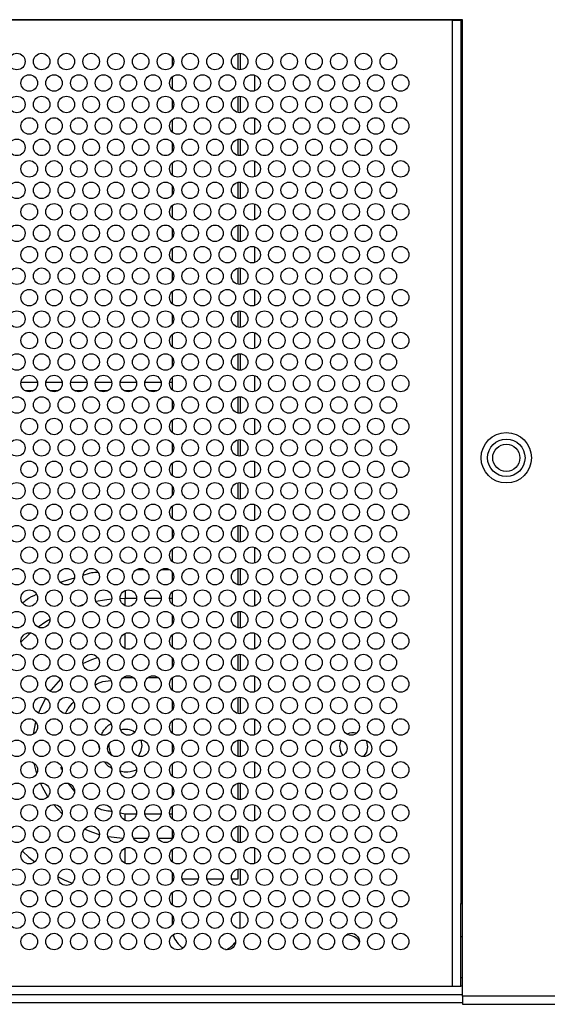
# Paper-space layout 'Sheet2' of a CAD drawing. Header units: millimetres. Extents: x 0 to 1118, y 0 to 864.
# Tile 46 of 232: x 305 to 326, y 307 to 346. Entities that reach past the tile are written whole.
import ezdxf

# ---------------------------------------------------------------- set-up
doc = ezdxf.new("R2010")
doc.units = ezdxf.units.MM

psp = doc.layouts.new('Sheet2')

# ---------------------------------------------------------------- linework, layer by layer
at = {"color": 7, "linetype": 'Continuous', "lineweight": 30}
for p, q in [((322.4449, 346.3063), (261.3783, 346.3063)), ((322.0449, 346.2829), (261.7783, 346.2829)), ((322.0449, 346.2829), (322.0449, 346.3063)), ((322.0449, 307.2829), (322.0449, 346.2829)), ((322.0449, 346.2829), (322.3783, 346.2829)), ((322.3783, 346.3063), (322.3783, 310.6163)), ((322.4449, 306.8829), (322.4449, 346.3063)), ((310.7116, 344.8163), (310.7116, 344.4163)), ((313.3783, 344.2897), (313.3783, 344.9429)), ((310.7116, 343.9876), (310.7116, 343.5115)), ((314.0449, 344.0676), (314.0449, 343.4316)), ((313.3783, 342.5563), (313.3783, 343.2095)), ((310.7116, 343.0829), (310.7116, 342.6829)), ((314.0449, 342.3342), (314.0449, 341.6983)), ((310.7116, 342.2543), (310.7116, 341.7782)), ((310.7116, 341.3496), (310.7116, 340.9496)), ((313.3783, 340.823), (313.3783, 341.4762)), ((310.7116, 340.521), (310.7116, 340.0449)), ((314.0449, 340.6009), (314.0449, 339.965)), ((310.7116, 339.6163), (310.7116, 339.2163)), ((313.3783, 339.0897), (313.3783, 339.7429)), ((310.7116, 338.7876), (310.7116, 338.3115)), ((314.0449, 338.8676), (314.0449, 338.2316)), ((313.3783, 337.3563), (313.3783, 338.0095)), ((310.7116, 337.8829), (310.7116, 337.4829)), ((310.7116, 337.0543), (310.7116, 336.5782)), ((314.0449, 337.1342), (314.0449, 336.4983)), ((310.7116, 336.1496), (310.7116, 335.7496)), ((313.3783, 335.623), (313.3783, 336.2762)), ((310.7116, 335.321), (310.7116, 334.8449)), ((314.0449, 335.4009), (314.0449, 334.7649)), ((310.7116, 334.4163), (310.7116, 334.0163)), ((313.3783, 333.8897), (313.3783, 334.5429)), ((310.7116, 333.5876), (310.7116, 333.1115)), ((314.0449, 333.6676), (314.0449, 333.0316)), ((313.3783, 332.1563), (313.3783, 332.8095)), ((310.7116, 332.6829), (310.7116, 332.2829)), ((305.2762, 331.6529), (304.6136, 331.6529)), ((306.2762, 331.6529), (305.6136, 331.6529)), ((307.2762, 331.6529), (306.6136, 331.6529)), ((308.2762, 331.6529), (307.6136, 331.6529)), ((309.2762, 331.6529), (308.6136, 331.6529)), ((310.2762, 331.6529), (309.6136, 331.6529)), ((310.7116, 331.6529), (310.6136, 331.6529)), ((310.7116, 331.8543), (310.7116, 331.3782)), ((314.0449, 331.9342), (314.0449, 331.2983)), ((305.0969, 331.3196), (304.7929, 331.3196)), ((306.0969, 331.3196), (305.7929, 331.3196)), ((307.0969, 331.3196), (306.7929, 331.3196)), ((308.0969, 331.3196), (307.7929, 331.3196)), ((309.0969, 331.3196), (308.7929, 331.3196)), ((310.0969, 331.3196), (309.7929, 331.3196)), ((310.7116, 330.9496), (310.7116, 330.5496)), ((313.3783, 330.423), (313.3783, 331.0762)), ((310.7116, 330.121), (310.7116, 329.6449)), ((314.0449, 330.2009), (314.0449, 329.5649)), ((310.7116, 329.2163), (310.7116, 328.8163)), ((313.3783, 328.6897), (313.3783, 329.3429)), ((314.0449, 328.4676), (314.0449, 327.8316)), ((310.7116, 328.3876), (310.7116, 327.9115)), ((313.3783, 326.9563), (313.3783, 327.6095)), ((310.7116, 327.4829), (310.7116, 327.0829)), ((310.7116, 326.6543), (310.7116, 326.1782)), ((314.0449, 326.7342), (314.0449, 326.0983)), ((310.7116, 325.7496), (310.7116, 325.3496)), ((313.3783, 325.223), (313.3783, 325.8762)), ((310.7116, 324.921), (310.7116, 324.4449)), ((314.0449, 325.0009), (314.0449, 324.365)), ((313.3783, 323.4897), (313.3783, 324.1429)), ((310.7116, 324.0163), (310.7116, 323.6163)), ((314.0449, 323.2676), (314.0449, 322.6316)), ((310.7116, 323.1876), (310.7116, 322.7115)), ((310.7116, 322.2829), (310.7116, 321.8829)), ((313.3783, 321.7563), (313.3783, 322.4095)), ((310.7116, 321.4543), (310.7116, 320.9782)), ((314.0449, 321.5342), (314.0449, 320.8983)), ((310.7116, 320.5496), (310.7116, 320.1496)), ((313.3783, 320.023), (313.3783, 320.6762)), ((310.7116, 319.721), (310.7116, 319.2449)), ((314.0449, 319.8009), (314.0449, 319.165)), ((313.3783, 318.2897), (313.3783, 318.9429)), ((310.7116, 318.8163), (310.7116, 318.4163)), ((314.0449, 318.0676), (314.0449, 317.4316)), ((310.7116, 317.9876), (310.7116, 317.5115)), ((309.4507, 317.2162), (309.4916, 316.9935)), ((310.7116, 317.0829), (310.7116, 316.6829)), ((313.3783, 316.5563), (313.3783, 317.2095)), ((310.7116, 316.2543), (310.7116, 315.7782)), ((314.0449, 316.3342), (314.0449, 315.6983)), ((310.7116, 315.3496), (310.7116, 314.9496)), ((313.3783, 314.823), (313.3783, 315.4762)), ((310.7116, 314.521), (310.7116, 314.0449)), ((314.0449, 314.6009), (314.0449, 313.9649)), ((308.8249, 314.2328), (308.8208, 314.2328)), ((313.3783, 313.0897), (313.3783, 313.7429)), ((310.7116, 313.6163), (310.7116, 313.2163)), ((310.7116, 312.7876), (310.7116, 312.3116)), ((314.0449, 312.8676), (314.0449, 312.2316)), ((310.7116, 311.8829), (310.7116, 311.6163)), ((313.3783, 311.6163), (313.3783, 312.0095)), ((310.7116, 311.6163), (310.7715, 311.6163)), ((310.7116, 311.6163), (310.7116, 311.4829)), ((311.1183, 311.6163), (311.7715, 311.6163)), ((312.1183, 311.6163), (312.7715, 311.6163)), ((313.1183, 311.6163), (313.3783, 311.6163)), ((310.7116, 311.0543), (310.7116, 310.5782)), ((322.3783, 310.6163), (322.4449, 310.6163)), ((322.3783, 309.2829), (322.3783, 310.6163)), ((310.7116, 310.1496), (310.7116, 309.7496)), ((313.4661, 309.6292), (313.4661, 310.2823)), ((317.7421, 309.3474), (317.7916, 309.3496)), ((317.249, 308.9464), (317.2671, 308.9975)), ((322.3783, 308.1619), (322.3783, 309.2829)), ((322.3783, 307.2829), (322.3783, 308.1619)), ((322.4449, 307.6163), (322.3783, 307.6163)), ((261.3783, 306.9496), (322.4449, 306.9496)), ((261.7783, 307.2829), (322.0449, 307.2829)), ((322.0449, 307.2829), (322.3783, 307.2829)), ((322.4449, 307.2829), (322.3783, 307.2829)), ((261.3783, 306.6163), (322.4449, 306.6163)), ((322.4449, 306.8829), (322.4449, 306.5496)), ((322.4449, 306.5496), (331.6345, 306.5496))]:
    psp.add_line(p, q, dxfattribs=at)
at = {"color": 8, "linetype": 'Continuous', "lineweight": 30}
for p, q in [((313.4661, 344.9489), (313.4661, 344.2836)), ((313.4661, 343.2156), (313.4661, 342.5503)), ((313.4661, 341.4823), (313.4661, 340.8169)), ((313.4661, 339.7489), (313.4661, 339.0836)), ((313.4661, 338.0156), (313.4661, 337.3503)), ((313.4661, 336.2823), (313.4661, 335.6169)), ((313.4661, 334.5489), (313.4661, 333.8836)), ((313.4661, 332.8156), (313.4661, 332.1503)), ((313.4661, 331.0823), (313.4661, 330.4169)), ((313.4661, 329.3489), (313.4661, 328.6836)), ((313.4661, 327.6156), (313.4661, 326.9503)), ((313.4661, 325.8823), (313.4661, 325.2169)), ((309.2873, 324.11), (309.6026, 324.11)), ((310.2873, 324.11), (310.6026, 324.11)), ((313.4661, 324.1489), (313.4661, 323.4836)), ((306.1994, 323.5999), (306.7721, 323.7713)), ((308.8249, 323.2606), (308.8249, 322.9314)), ((308.8249, 322.9314), (308.6123, 322.9276)), ((309.2778, 322.9314), (308.8249, 322.9314)), ((308.8249, 322.6386), (308.8249, 322.9314)), ((310.2778, 322.9314), (309.6121, 322.9314)), ((310.7116, 322.9314), (310.6121, 322.9314)), ((313.4661, 322.4156), (313.4661, 321.7503)), ((308.8249, 320.9053), (308.8249, 321.5272)), ((313.4661, 320.6823), (313.4661, 320.0169)), ((308.7138, 319.7185), (308.8249, 319.7397)), ((308.8249, 319.7397), (308.8249, 319.7939)), ((308.8249, 319.7397), (309.1575, 319.7397)), ((309.7324, 319.7397), (310.1575, 319.7397)), ((313.4661, 318.9489), (313.4661, 318.2836)), ((305.1118, 317.461), (305.2087, 317.9535)), ((307.7781, 316.882), (307.7583, 316.9863)), ((313.4661, 317.2156), (313.4661, 316.5503)), ((306.254, 316.0273), (306.2353, 316.1259)), ((306.7906, 315.1466), (306.5315, 315.4662)), ((313.4661, 315.4823), (313.4661, 314.8169)), ((306.2761, 314.2447), (305.9277, 314.6158)), ((308.8208, 314.2328), (308.6138, 314.2726)), ((309.2745, 314.2328), (308.8249, 314.2328)), ((308.8249, 313.9719), (308.8249, 314.2328)), ((310.2745, 314.2328), (309.6154, 314.2328)), ((310.7116, 314.2328), (310.6154, 314.2328)), ((313.4661, 313.7489), (313.4661, 313.0836)), ((309.7296, 313.2429), (309.1602, 313.2429)), ((310.7116, 313.2429), (310.1602, 313.2429)), ((308.8249, 312.2386), (308.8249, 312.8606)), ((313.4661, 312.0156), (313.4661, 311.3503)), ((322.3783, 309.2829), (322.4449, 309.2829)), ((331.6345, 306.8829), (322.4449, 306.8829))]:
    psp.add_line(p, q, dxfattribs=at)
at = {"color": 8, "linetype": 'Continuous', "lineweight": 30, "flags": 128}
for points in [[(308.2754, 322.906), (307.9788, 322.8709), (307.6411, 322.8124)], [(307.1575, 322.6928), (307.15, 322.6906), (306.9181, 322.6173)], [(305.7782, 322.0914), (305.6107, 321.9877), (305.3075, 321.7793)], [(306.3961, 322.4127), (306.3552, 322.3942), (306.2235, 322.3321)], [(305.0072, 321.5437), (304.9317, 321.4793), (304.6133, 321.1824)], [(307.1134, 320.3154), (307.4727, 320.4769), (307.7049, 320.5582)], [(305.7954, 319.185), (305.8376, 319.2422), (306.2186, 319.6733)], [(305.3221, 318.3064), (305.474, 318.6548), (305.6109, 318.9053)], [(305.2489, 315.8795), (305.2244, 315.9618), (305.1488, 316.28)], [(305.6964, 314.9308), (305.474, 315.3177), (305.3981, 315.4796)], [(307.7774, 313.3924), (307.4727, 313.4957), (307.1829, 313.6223)], [(308.7303, 313.2441), (308.1371, 313.3066), (308.1297, 313.308)], [(304.6683, 312.7356), (304.9317, 312.4932), (305.1662, 312.3003)], [(306.1119, 311.6962), (306.3552, 311.5783), (306.6763, 311.4429)]]:
    psp.add_lwpolyline(points, dxfattribs=at)
at = {"color": 7, "linetype": 'Continuous', "lineweight": 30, "flags": 128}
for points in [[(309.4916, 316.9935), (309.4436, 316.7379), (309.3423, 316.5658)], [(318.6116, 316.9496), (318.5685, 316.7327), (318.4463, 316.5496)], [(318.5544, 317.1978), (318.5685, 317.1664), (318.6116, 316.9496)], [(309.0045, 316.3442), (308.8322, 316.3196), (308.8072, 316.3198)]]:
    psp.add_lwpolyline(points, dxfattribs=at)
at = {"color": 7, "linetype": 'Continuous', "lineweight": 30}
for centre, radius in [((304.4449, 344.6163), 0.3333), ((305.4449, 344.6163), 0.3333), ((306.4449, 344.6163), 0.3333), ((307.4449, 344.6163), 0.3333), ((308.4449, 344.6163), 0.3333), ((309.4449, 344.6163), 0.3333), ((310.4449, 344.6163), 0.3333), ((311.4449, 344.6163), 0.3333), ((312.4449, 344.6163), 0.3333), ((313.4449, 344.6163), 0.3333), ((314.4449, 344.6163), 0.3333), ((315.4449, 344.6163), 0.3333), ((316.4449, 344.6163), 0.3333), ((317.4449, 344.6163), 0.3333), ((318.4449, 344.6163), 0.3333), ((319.4449, 344.6163), 0.3333), ((304.9449, 343.7496), 0.3333), ((305.9449, 343.7496), 0.3333), ((306.9449, 343.7496), 0.3333), ((307.9449, 343.7496), 0.3333), ((308.9449, 343.7496), 0.3333), ((309.9449, 343.7496), 0.3333), ((310.9449, 343.7496), 0.3333), ((311.9449, 343.7496), 0.3333), ((312.9449, 343.7496), 0.3333), ((313.9449, 343.7496), 0.3333), ((314.9449, 343.7496), 0.3333), ((315.9449, 343.7496), 0.3333), ((316.9449, 343.7496), 0.3333), ((317.9449, 343.7496), 0.3333), ((318.9449, 343.7496), 0.3333), ((319.9449, 343.7496), 0.3333), ((304.4449, 342.8829), 0.3333), ((305.4449, 342.8829), 0.3333), ((306.4449, 342.8829), 0.3333), ((307.4449, 342.8829), 0.3333), ((308.4449, 342.8829), 0.3333), ((309.4449, 342.8829), 0.3333), ((310.4449, 342.8829), 0.3333), ((311.4449, 342.8829), 0.3333), ((312.4449, 342.8829), 0.3333), ((313.4449, 342.8829), 0.3333), ((314.4449, 342.8829), 0.3333), ((315.4449, 342.8829), 0.3333), ((316.4449, 342.8829), 0.3333), ((317.4449, 342.8829), 0.3333), ((318.4449, 342.8829), 0.3333), ((319.4449, 342.8829), 0.3333), ((304.9449, 342.0163), 0.3333), ((305.9449, 342.0163), 0.3333), ((306.9449, 342.0163), 0.3333), ((307.9449, 342.0163), 0.3333), ((308.9449, 342.0163), 0.3333), ((309.9449, 342.0163), 0.3333), ((310.9449, 342.0163), 0.3333), ((311.9449, 342.0163), 0.3333), ((312.9449, 342.0163), 0.3333), ((313.9449, 342.0163), 0.3333), ((314.9449, 342.0163), 0.3333), ((315.9449, 342.0163), 0.3333), ((316.9449, 342.0163), 0.3333), ((317.9449, 342.0163), 0.3333), ((318.9449, 342.0163), 0.3333), ((319.9449, 342.0163), 0.3333), ((304.4449, 341.1496), 0.3333), ((305.4449, 341.1496), 0.3333), ((306.4449, 341.1496), 0.3333), ((307.4449, 341.1496), 0.3333), ((308.4449, 341.1496), 0.3333), ((309.4449, 341.1496), 0.3333), ((310.4449, 341.1496), 0.3333), ((311.4449, 341.1496), 0.3333), ((312.4449, 341.1496), 0.3333), ((313.4449, 341.1496), 0.3333), ((314.4449, 341.1496), 0.3333), ((315.4449, 341.1496), 0.3333), ((316.4449, 341.1496), 0.3333), ((317.4449, 341.1496), 0.3333), ((318.4449, 341.1496), 0.3333), ((319.4449, 341.1496), 0.3333), ((304.9449, 340.2829), 0.3333), ((305.9449, 340.2829), 0.3333), ((306.9449, 340.2829), 0.3333), ((307.9449, 340.2829), 0.3333), ((308.9449, 340.2829), 0.3333), ((309.9449, 340.2829), 0.3333), ((310.9449, 340.2829), 0.3333), ((311.9449, 340.2829), 0.3333), ((312.9449, 340.2829), 0.3333), ((313.9449, 340.2829), 0.3333), ((314.9449, 340.2829), 0.3333), ((315.9449, 340.2829), 0.3333), ((316.9449, 340.2829), 0.3333), ((317.9449, 340.2829), 0.3333), ((318.9449, 340.2829), 0.3333), ((319.9449, 340.2829), 0.3333), ((304.4449, 339.4163), 0.3333), ((305.4449, 339.4163), 0.3333), ((306.4449, 339.4163), 0.3333), ((307.4449, 339.4163), 0.3333), ((308.4449, 339.4163), 0.3333), ((309.4449, 339.4163), 0.3333), ((310.4449, 339.4163), 0.3333), ((311.4449, 339.4163), 0.3333), ((312.4449, 339.4163), 0.3333), ((313.4449, 339.4163), 0.3333), ((314.4449, 339.4163), 0.3333), ((315.4449, 339.4163), 0.3333), ((316.4449, 339.4163), 0.3333), ((317.4449, 339.4163), 0.3333), ((318.4449, 339.4163), 0.3333), ((319.4449, 339.4163), 0.3333), ((304.9449, 338.5496), 0.3333), ((305.9449, 338.5496), 0.3333), ((306.9449, 338.5496), 0.3333), ((307.9449, 338.5496), 0.3333), ((308.9449, 338.5496), 0.3333), ((309.9449, 338.5496), 0.3333), ((310.9449, 338.5496), 0.3333), ((311.9449, 338.5496), 0.3333), ((312.9449, 338.5496), 0.3333), ((313.9449, 338.5496), 0.3333), ((314.9449, 338.5496), 0.3333), ((315.9449, 338.5496), 0.3333), ((316.9449, 338.5496), 0.3333), ((317.9449, 338.5496), 0.3333), ((318.9449, 338.5496), 0.3333), ((319.9449, 338.5496), 0.3333), ((304.4449, 337.6829), 0.3333), ((305.4449, 337.6829), 0.3333), ((306.4449, 337.6829), 0.3333), ((307.4449, 337.6829), 0.3333), ((308.4449, 337.6829), 0.3333), ((309.4449, 337.6829), 0.3333), ((310.4449, 337.6829), 0.3333), ((311.4449, 337.6829), 0.3333), ((312.4449, 337.6829), 0.3333), ((313.4449, 337.6829), 0.3333), ((314.4449, 337.6829), 0.3333), ((315.4449, 337.6829), 0.3333), ((316.4449, 337.6829), 0.3333), ((317.4449, 337.6829), 0.3333), ((318.4449, 337.6829), 0.3333), ((319.4449, 337.6829), 0.3333), ((304.9449, 336.8163), 0.3333), ((305.9449, 336.8163), 0.3333), ((306.9449, 336.8163), 0.3333), ((307.9449, 336.8163), 0.3333), ((308.9449, 336.8163), 0.3333), ((309.9449, 336.8163), 0.3333), ((310.9449, 336.8163), 0.3333), ((311.9449, 336.8163), 0.3333), ((312.9449, 336.8163), 0.3333), ((313.9449, 336.8163), 0.3333), ((314.9449, 336.8163), 0.3333), ((315.9449, 336.8163), 0.3333), ((316.9449, 336.8163), 0.3333), ((317.9449, 336.8163), 0.3333), ((318.9449, 336.8163), 0.3333), ((319.9449, 336.8163), 0.3333), ((304.4449, 335.9496), 0.3333), ((305.4449, 335.9496), 0.3333), ((306.4449, 335.9496), 0.3333), ((307.4449, 335.9496), 0.3333), ((308.4449, 335.9496), 0.3333), ((309.4449, 335.9496), 0.3333), ((310.4449, 335.9496), 0.3333), ((311.4449, 335.9496), 0.3333), ((312.4449, 335.9496), 0.3333), ((313.4449, 335.9496), 0.3333), ((314.4449, 335.9496), 0.3333), ((315.4449, 335.9496), 0.3333), ((316.4449, 335.9496), 0.3333), ((317.4449, 335.9496), 0.3333), ((318.4449, 335.9496), 0.3333), ((319.4449, 335.9496), 0.3333), ((304.9449, 335.0829), 0.3333), ((305.9449, 335.0829), 0.3333), ((306.9449, 335.0829), 0.3333), ((307.9449, 335.0829), 0.3333), ((308.9449, 335.0829), 0.3333), ((309.9449, 335.0829), 0.3333), ((310.9449, 335.0829), 0.3333), ((311.9449, 335.0829), 0.3333), ((312.9449, 335.0829), 0.3333), ((313.9449, 335.0829), 0.3333), ((314.9449, 335.0829), 0.3333), ((315.9449, 335.0829), 0.3333), ((316.9449, 335.0829), 0.3333), ((317.9449, 335.0829), 0.3333), ((318.9449, 335.0829), 0.3333), ((319.9449, 335.0829), 0.3333), ((304.4449, 334.2163), 0.3333), ((305.4449, 334.2163), 0.3333), ((306.4449, 334.2163), 0.3333), ((307.4449, 334.2163), 0.3333), ((308.4449, 334.2163), 0.3333), ((309.4449, 334.2163), 0.3333), ((310.4449, 334.2163), 0.3333), ((311.4449, 334.2163), 0.3333), ((312.4449, 334.2163), 0.3333), ((313.4449, 334.2163), 0.3333), ((314.4449, 334.2163), 0.3333), ((315.4449, 334.2163), 0.3333), ((316.4449, 334.2163), 0.3333), ((317.4449, 334.2163), 0.3333), ((318.4449, 334.2163), 0.3333), ((319.4449, 334.2163), 0.3333), ((304.9449, 333.3496), 0.3333), ((305.9449, 333.3496), 0.3333), ((306.9449, 333.3496), 0.3333), ((307.9449, 333.3496), 0.3333), ((308.9449, 333.3496), 0.3333), ((309.9449, 333.3496), 0.3333), ((310.9449, 333.3496), 0.3333), ((311.9449, 333.3496), 0.3333), ((312.9449, 333.3496), 0.3333), ((313.9449, 333.3496), 0.3333), ((314.9449, 333.3496), 0.3333), ((315.9449, 333.3496), 0.3333), ((316.9449, 333.3496), 0.3333), ((317.9449, 333.3496), 0.3333), ((318.9449, 333.3496), 0.3333), ((319.9449, 333.3496), 0.3333), ((304.4449, 332.4829), 0.3333), ((305.4449, 332.4829), 0.3333), ((306.4449, 332.4829), 0.3333), ((307.4449, 332.4829), 0.3333), ((308.4449, 332.4829), 0.3333), ((309.4449, 332.4829), 0.3333), ((310.4449, 332.4829), 0.3333), ((311.4449, 332.4829), 0.3333), ((312.4449, 332.4829), 0.3333), ((313.4449, 332.4829), 0.3333), ((314.4449, 332.4829), 0.3333), ((315.4449, 332.4829), 0.3333), ((316.4449, 332.4829), 0.3333), ((317.4449, 332.4829), 0.3333), ((318.4449, 332.4829), 0.3333), ((319.4449, 332.4829), 0.3333), ((304.9449, 331.6163), 0.3333), ((305.9449, 331.6163), 0.3333), ((306.9449, 331.6163), 0.3333), ((307.9449, 331.6163), 0.3333), ((308.9449, 331.6163), 0.3333), ((309.9449, 331.6163), 0.3333), ((310.9449, 331.6163), 0.3333), ((311.9449, 331.6163), 0.3333), ((312.9449, 331.6163), 0.3333), ((313.9449, 331.6163), 0.3333), ((314.9449, 331.6163), 0.3333), ((315.9449, 331.6163), 0.3333), ((316.9449, 331.6163), 0.3333), ((317.9449, 331.6163), 0.3333), ((318.9449, 331.6163), 0.3333), ((319.9449, 331.6163), 0.3333), ((304.4449, 330.7496), 0.3333), ((305.4449, 330.7496), 0.3333), ((306.4449, 330.7496), 0.3333), ((307.4449, 330.7496), 0.3333), ((308.4449, 330.7496), 0.3333), ((309.4449, 330.7496), 0.3333), ((310.4449, 330.7496), 0.3333), ((311.4449, 330.7496), 0.3333), ((312.4449, 330.7496), 0.3333), ((313.4449, 330.7496), 0.3333), ((314.4449, 330.7496), 0.3333), ((315.4449, 330.7496), 0.3333), ((316.4449, 330.7496), 0.3333), ((317.4449, 330.7496), 0.3333), ((318.4449, 330.7496), 0.3333), ((319.4449, 330.7496), 0.3333), ((304.9449, 329.8829), 0.3333), ((305.9449, 329.8829), 0.3333), ((306.9449, 329.8829), 0.3333), ((307.9449, 329.8829), 0.3333), ((308.9449, 329.8829), 0.3333), ((309.9449, 329.8829), 0.3333), ((310.9449, 329.8829), 0.3333), ((311.9449, 329.8829), 0.3333), ((312.9449, 329.8829), 0.3333), ((313.9449, 329.8829), 0.3333), ((314.9449, 329.8829), 0.3333), ((315.9449, 329.8829), 0.3333), ((316.9449, 329.8829), 0.3333), ((317.9449, 329.8829), 0.3333), ((318.9449, 329.8829), 0.3333), ((319.9449, 329.8829), 0.3333), ((324.2116, 328.6163), 1.0167), ((304.4449, 329.0163), 0.3333), ((305.4449, 329.0163), 0.3333), ((306.4449, 329.0163), 0.3333), ((307.4449, 329.0163), 0.3333), ((308.4449, 329.0163), 0.3333), ((309.4449, 329.0163), 0.3333), ((310.4449, 329.0163), 0.3333), ((311.4449, 329.0163), 0.3333), ((312.4449, 329.0163), 0.3333), ((313.4449, 329.0163), 0.3333), ((314.4449, 329.0163), 0.3333), ((315.4449, 329.0163), 0.3333), ((316.4449, 329.0163), 0.3333), ((317.4449, 329.0163), 0.3333), ((318.4449, 329.0163), 0.3333), ((319.4449, 329.0163), 0.3333), ((324.2116, 328.6163), 0.7562), ((324.2116, 328.6163), 0.55), ((304.9449, 328.1496), 0.3333), ((305.9449, 328.1496), 0.3333), ((306.9449, 328.1496), 0.3333), ((307.9449, 328.1496), 0.3333), ((308.9449, 328.1496), 0.3333), ((309.9449, 328.1496), 0.3333), ((310.9449, 328.1496), 0.3333), ((311.9449, 328.1496), 0.3333), ((312.9449, 328.1496), 0.3333), ((313.9449, 328.1496), 0.3333), ((314.9449, 328.1496), 0.3333), ((315.9449, 328.1496), 0.3333), ((316.9449, 328.1496), 0.3333), ((317.9449, 328.1496), 0.3333), ((318.9449, 328.1496), 0.3333), ((319.9449, 328.1496), 0.3333), ((304.4449, 327.2829), 0.3333), ((305.4449, 327.2829), 0.3333), ((306.4449, 327.2829), 0.3333), ((307.4449, 327.2829), 0.3333), ((308.4449, 327.2829), 0.3333), ((309.4449, 327.2829), 0.3333), ((310.4449, 327.2829), 0.3333), ((311.4449, 327.2829), 0.3333), ((312.4449, 327.2829), 0.3333), ((313.4449, 327.2829), 0.3333), ((314.4449, 327.2829), 0.3333), ((315.4449, 327.2829), 0.3333), ((316.4449, 327.2829), 0.3333), ((317.4449, 327.2829), 0.3333), ((318.4449, 327.2829), 0.3333), ((319.4449, 327.2829), 0.3333), ((304.9449, 326.4163), 0.3333), ((305.9449, 326.4163), 0.3333), ((306.9449, 326.4163), 0.3333), ((307.9449, 326.4163), 0.3333), ((308.9449, 326.4163), 0.3333), ((309.9449, 326.4163), 0.3333), ((310.9449, 326.4163), 0.3333), ((311.9449, 326.4163), 0.3333), ((312.9449, 326.4163), 0.3333), ((313.9449, 326.4163), 0.3333), ((314.9449, 326.4163), 0.3333), ((315.9449, 326.4163), 0.3333), ((316.9449, 326.4163), 0.3333), ((317.9449, 326.4163), 0.3333), ((318.9449, 326.4163), 0.3333), ((319.9449, 326.4163), 0.3333), ((304.4449, 325.5496), 0.3333), ((305.4449, 325.5496), 0.3333), ((306.4449, 325.5496), 0.3333), ((307.4449, 325.5496), 0.3333), ((308.4449, 325.5496), 0.3333), ((309.4449, 325.5496), 0.3333), ((310.4449, 325.5496), 0.3333), ((311.4449, 325.5496), 0.3333), ((312.4449, 325.5496), 0.3333), ((313.4449, 325.5496), 0.3333), ((314.4449, 325.5496), 0.3333), ((315.4449, 325.5496), 0.3333), ((316.4449, 325.5496), 0.3333), ((317.4449, 325.5496), 0.3333), ((318.4449, 325.5496), 0.3333), ((319.4449, 325.5496), 0.3333), ((304.9449, 324.6829), 0.3333), ((305.9449, 324.6829), 0.3333), ((306.9449, 324.6829), 0.3333), ((307.9449, 324.6829), 0.3333), ((308.9449, 324.6829), 0.3333), ((309.9449, 324.6829), 0.3333), ((310.9449, 324.6829), 0.3333), ((311.9449, 324.6829), 0.3333), ((312.9449, 324.6829), 0.3333), ((313.9449, 324.6829), 0.3333), ((314.9449, 324.6829), 0.3333), ((315.9449, 324.6829), 0.3333), ((316.9449, 324.6829), 0.3333), ((317.9449, 324.6829), 0.3333), ((318.9449, 324.6829), 0.3333), ((319.9449, 324.6829), 0.3333), ((304.4449, 323.8163), 0.3333), ((305.4449, 323.8163), 0.3333), ((306.4449, 323.8163), 0.3333), ((307.4449, 323.8163), 0.3333), ((308.4449, 323.8163), 0.3333), ((309.4449, 323.8163), 0.3333), ((310.4449, 323.8163), 0.3333), ((311.4449, 323.8163), 0.3333), ((312.4449, 323.8163), 0.3333), ((313.4449, 323.8163), 0.3333), ((314.4449, 323.8163), 0.3333), ((315.4449, 323.8163), 0.3333), ((316.4449, 323.8163), 0.3333), ((317.4449, 323.8163), 0.3333), ((318.4449, 323.8163), 0.3333), ((319.4449, 323.8163), 0.3333), ((304.9449, 322.9496), 0.3333), ((305.9449, 322.9496), 0.3333), ((306.9449, 322.9496), 0.3333), ((307.9449, 322.9496), 0.3333), ((308.9449, 322.9496), 0.3333), ((309.9449, 322.9496), 0.3333), ((310.9449, 322.9496), 0.3333), ((311.9449, 322.9496), 0.3333), ((312.9449, 322.9496), 0.3333), ((313.9449, 322.9496), 0.3333), ((314.9449, 322.9496), 0.3333), ((315.9449, 322.9496), 0.3333), ((316.9449, 322.9496), 0.3333), ((317.9449, 322.9496), 0.3333), ((318.9449, 322.9496), 0.3333), ((319.9449, 322.9496), 0.3333), ((304.4449, 322.0829), 0.3333), ((305.4449, 322.0829), 0.3333), ((306.4449, 322.0829), 0.3333), ((307.4449, 322.0829), 0.3333), ((308.4449, 322.0829), 0.3333), ((309.4449, 322.0829), 0.3333), ((310.4449, 322.0829), 0.3333), ((311.4449, 322.0829), 0.3333), ((312.4449, 322.0829), 0.3333), ((313.4449, 322.0829), 0.3333), ((314.4449, 322.0829), 0.3333), ((315.4449, 322.0829), 0.3333), ((316.4449, 322.0829), 0.3333), ((317.4449, 322.0829), 0.3333), ((318.4449, 322.0829), 0.3333), ((319.4449, 322.0829), 0.3333), ((304.9449, 321.2163), 0.3333), ((305.9449, 321.2163), 0.3333), ((306.9449, 321.2163), 0.3333), ((307.9449, 321.2163), 0.3333), ((308.9449, 321.2163), 0.3333), ((309.9449, 321.2163), 0.3333), ((310.9449, 321.2163), 0.3333), ((311.9449, 321.2163), 0.3333), ((312.9449, 321.2163), 0.3333), ((313.9449, 321.2163), 0.3333), ((314.9449, 321.2163), 0.3333), ((315.9449, 321.2163), 0.3333), ((316.9449, 321.2163), 0.3333), ((317.9449, 321.2163), 0.3333), ((318.9449, 321.2163), 0.3333), ((319.9449, 321.2163), 0.3333), ((304.4449, 320.3496), 0.3333), ((305.4449, 320.3496), 0.3333), ((306.4449, 320.3496), 0.3333), ((307.4449, 320.3496), 0.3333), ((308.4449, 320.3496), 0.3333), ((309.4449, 320.3496), 0.3333), ((310.4449, 320.3496), 0.3333), ((311.4449, 320.3496), 0.3333), ((312.4449, 320.3496), 0.3333), ((313.4449, 320.3496), 0.3333), ((314.4449, 320.3496), 0.3333), ((315.4449, 320.3496), 0.3333), ((316.4449, 320.3496), 0.3333), ((317.4449, 320.3496), 0.3333), ((318.4449, 320.3496), 0.3333), ((319.4449, 320.3496), 0.3333), ((304.9449, 319.4829), 0.3333), ((305.9449, 319.4829), 0.3333), ((306.9449, 319.4829), 0.3333), ((307.9449, 319.4829), 0.3333), ((308.9449, 319.4829), 0.3333), ((309.9449, 319.4829), 0.3333), ((310.9449, 319.4829), 0.3333), ((311.9449, 319.4829), 0.3333), ((312.9449, 319.4829), 0.3333), ((313.9449, 319.4829), 0.3333), ((314.9449, 319.4829), 0.3333), ((315.9449, 319.4829), 0.3333), ((316.9449, 319.4829), 0.3333), ((317.9449, 319.4829), 0.3333), ((318.9449, 319.4829), 0.3333), ((319.9449, 319.4829), 0.3333), ((304.4449, 318.6163), 0.3333), ((305.4449, 318.6163), 0.3333), ((306.4449, 318.6163), 0.3333), ((307.4449, 318.6163), 0.3333), ((308.4449, 318.6163), 0.3333), ((309.4449, 318.6163), 0.3333), ((310.4449, 318.6163), 0.3333), ((311.4449, 318.6163), 0.3333), ((312.4449, 318.6163), 0.3333), ((313.4449, 318.6163), 0.3333), ((314.4449, 318.6163), 0.3333), ((315.4449, 318.6163), 0.3333), ((316.4449, 318.6163), 0.3333), ((317.4449, 318.6163), 0.3333), ((318.4449, 318.6163), 0.3333), ((319.4449, 318.6163), 0.3333), ((304.9449, 317.7496), 0.3333), ((305.9449, 317.7496), 0.3333), ((306.9449, 317.7496), 0.3333), ((307.9449, 317.7496), 0.3333), ((308.9449, 317.7496), 0.3333), ((309.9449, 317.7496), 0.3333), ((310.9449, 317.7496), 0.3333), ((311.9449, 317.7496), 0.3333), ((312.9449, 317.7496), 0.3333), ((313.9449, 317.7496), 0.3333), ((314.9449, 317.7496), 0.3333), ((315.9449, 317.7496), 0.3333), ((316.9449, 317.7496), 0.3333), ((317.9449, 317.7496), 0.3333), ((318.9449, 317.7496), 0.3333), ((319.9449, 317.7496), 0.3333), ((304.4449, 316.8829), 0.3333), ((305.4449, 316.8829), 0.3333), ((306.4449, 316.8829), 0.3333), ((307.4449, 316.8829), 0.3333), ((308.4449, 316.8829), 0.3333), ((309.4449, 316.8829), 0.3333), ((310.4449, 316.8829), 0.3333), ((311.4449, 316.8829), 0.3333), ((312.4449, 316.8829), 0.3333), ((313.4449, 316.8829), 0.3333), ((314.4449, 316.8829), 0.3333), ((315.4449, 316.8829), 0.3333), ((316.4449, 316.8829), 0.3333), ((317.4449, 316.8829), 0.3333), ((318.4449, 316.8829), 0.3333), ((319.4449, 316.8829), 0.3333), ((304.9449, 316.0163), 0.3333), ((305.9449, 316.0163), 0.3333), ((306.9449, 316.0163), 0.3333), ((307.9449, 316.0163), 0.3333), ((308.9449, 316.0163), 0.3333), ((309.9449, 316.0163), 0.3333), ((310.9449, 316.0163), 0.3333), ((311.9449, 316.0163), 0.3333), ((312.9449, 316.0163), 0.3333), ((313.9449, 316.0163), 0.3333), ((314.9449, 316.0163), 0.3333), ((315.9449, 316.0163), 0.3333), ((316.9449, 316.0163), 0.3333), ((317.9449, 316.0163), 0.3333), ((318.9449, 316.0163), 0.3333), ((319.9449, 316.0163), 0.3333), ((304.4449, 315.1496), 0.3333), ((305.4449, 315.1496), 0.3333), ((306.4449, 315.1496), 0.3333), ((307.4449, 315.1496), 0.3333), ((308.4449, 315.1496), 0.3333), ((309.4449, 315.1496), 0.3333), ((310.4449, 315.1496), 0.3333), ((311.4449, 315.1496), 0.3333), ((312.4449, 315.1496), 0.3333), ((313.4449, 315.1496), 0.3333), ((314.4449, 315.1496), 0.3333), ((315.4449, 315.1496), 0.3333), ((316.4449, 315.1496), 0.3333), ((317.4449, 315.1496), 0.3333), ((318.4449, 315.1496), 0.3333), ((319.4449, 315.1496), 0.3333), ((304.9449, 314.2829), 0.3333), ((305.9449, 314.2829), 0.3333), ((306.9449, 314.2829), 0.3333), ((307.9449, 314.2829), 0.3333), ((308.9449, 314.2829), 0.3333), ((309.9449, 314.2829), 0.3333), ((310.9449, 314.2829), 0.3333), ((311.9449, 314.2829), 0.3333), ((312.9449, 314.2829), 0.3333), ((313.9449, 314.2829), 0.3333), ((314.9449, 314.2829), 0.3333), ((315.9449, 314.2829), 0.3333), ((316.9449, 314.2829), 0.3333), ((317.9449, 314.2829), 0.3333), ((318.9449, 314.2829), 0.3333), ((319.9449, 314.2829), 0.3333), ((304.4449, 313.4163), 0.3333), ((305.4449, 313.4163), 0.3333), ((306.4449, 313.4163), 0.3333), ((307.4449, 313.4163), 0.3333), ((308.4449, 313.4163), 0.3333), ((309.4449, 313.4163), 0.3333), ((310.4449, 313.4163), 0.3333), ((311.4449, 313.4163), 0.3333), ((312.4449, 313.4163), 0.3333), ((313.4449, 313.4163), 0.3333), ((314.4449, 313.4163), 0.3333), ((315.4449, 313.4163), 0.3333), ((316.4449, 313.4163), 0.3333), ((317.4449, 313.4163), 0.3333), ((318.4449, 313.4163), 0.3333), ((319.4449, 313.4163), 0.3333), ((304.9449, 312.5496), 0.3333), ((305.9449, 312.5496), 0.3333), ((306.9449, 312.5496), 0.3333), ((307.9449, 312.5496), 0.3333), ((308.9449, 312.5496), 0.3333), ((309.9449, 312.5496), 0.3333), ((310.9449, 312.5496), 0.3333), ((311.9449, 312.5496), 0.3333), ((312.9449, 312.5496), 0.3333), ((313.9449, 312.5496), 0.3333), ((314.9449, 312.5496), 0.3333), ((315.9449, 312.5496), 0.3333), ((316.9449, 312.5496), 0.3333), ((317.9449, 312.5496), 0.3333), ((318.9449, 312.5496), 0.3333), ((319.9449, 312.5496), 0.3333), ((304.4449, 311.6829), 0.3333), ((305.4449, 311.6829), 0.3333), ((306.4449, 311.6829), 0.3333), ((307.4449, 311.6829), 0.3333), ((308.4449, 311.6829), 0.3333), ((309.4449, 311.6829), 0.3333), ((310.4449, 311.6829), 0.3333), ((311.4449, 311.6829), 0.3333), ((312.4449, 311.6829), 0.3333), ((313.4449, 311.6829), 0.3333), ((314.4449, 311.6829), 0.3333), ((315.4449, 311.6829), 0.3333), ((316.4449, 311.6829), 0.3333), ((317.4449, 311.6829), 0.3333), ((318.4449, 311.6829), 0.3333), ((319.4449, 311.6829), 0.3333), ((304.9449, 310.8163), 0.3333), ((305.9449, 310.8163), 0.3333), ((306.9449, 310.8163), 0.3333), ((307.9449, 310.8163), 0.3333), ((308.9449, 310.8163), 0.3333), ((309.9449, 310.8163), 0.3333), ((310.9449, 310.8163), 0.3333), ((311.9449, 310.8163), 0.3333), ((312.9449, 310.8163), 0.3333), ((313.9449, 310.8163), 0.3333), ((314.9449, 310.8163), 0.3333), ((315.9449, 310.8163), 0.3333), ((316.9449, 310.8163), 0.3333), ((317.9449, 310.8163), 0.3333), ((318.9449, 310.8163), 0.3333), ((319.9449, 310.8163), 0.3333), ((304.4449, 309.9496), 0.3333), ((305.4449, 309.9496), 0.3333), ((306.4449, 309.9496), 0.3333), ((307.4449, 309.9496), 0.3333), ((308.4449, 309.9496), 0.3333), ((309.4449, 309.9496), 0.3333), ((310.4449, 309.9496), 0.3333), ((311.4449, 309.9496), 0.3333), ((312.4449, 309.9496), 0.3333), ((313.4449, 309.9496), 0.3333), ((314.4449, 309.9496), 0.3333), ((315.4449, 309.9496), 0.3333), ((316.4449, 309.9496), 0.3333), ((317.4449, 309.9496), 0.3333), ((318.4449, 309.9496), 0.3333), ((319.4449, 309.9496), 0.3333), ((304.9449, 309.0829), 0.3333), ((305.9449, 309.0829), 0.3333), ((306.9449, 309.0829), 0.3333), ((307.9449, 309.0829), 0.3333), ((308.9449, 309.0829), 0.3333), ((309.9449, 309.0829), 0.3333), ((310.9449, 309.0829), 0.3333), ((311.9449, 309.0829), 0.3333), ((312.9449, 309.0829), 0.3333), ((313.9449, 309.0829), 0.3333), ((314.9449, 309.0829), 0.3333), ((315.9449, 309.0829), 0.3333), ((316.9449, 309.0829), 0.3333), ((317.9449, 309.0829), 0.3333), ((318.9449, 309.0829), 0.3333), ((319.9449, 309.0829), 0.3333)]:
    psp.add_circle(centre, radius, dxfattribs=at)
for centre, radius, start, end in [((308.8249, 316.9863), 0.6667, 55.63032, 106.50153), ((318.0449, 316.9496), 0.5667, 77.37989, 116.87014), ((308.8249, 316.9863), 0.6667, 173.67714, 216.74803), ((318.0449, 316.9496), 0.5667, 153.43856, 219.24182), ((311.6839, 309.6467), 0.9758, 197.38142, 237.30143), ((317.7916, 308.7829), 0.5667, 30.84177, 90), ((312.4827, 309.6601), 0.9932, 294.19503, 323.18751)]:
    psp.add_arc(centre, radius, start, end, dxfattribs=at)
at = {"color": 8, "linetype": 'Continuous', "lineweight": 30}
for points, knots in [([(307.1235, 323.8765), (307.2368, 323.9176), (307.428, 323.9869), (307.6305, 323.9983), (307.713, 324.003)], [0, 0, 0, 0, 0.59267549, 1, 1, 1, 1]), ([(304.6809, 322.7569), (304.7385, 322.808), (304.9031, 322.9538), (305.1042, 323.0451), (305.2349, 323.1044)], [0, 0, 0, 0, 0.3501683, 1, 1, 1, 1]), ([(307.6167, 319.4455), (307.6806, 319.4825), (307.8716, 319.5932), (308.0935, 319.6143), (308.2413, 319.6284)], [0, 0, 0, 0, 0.3345464, 1, 1, 1, 1]), ([(306.4156, 318.2909), (306.4482, 318.3603), (306.5301, 318.535), (306.6611, 318.6776), (306.7401, 318.7635)], [0, 0, 0, 0, 0.3973432, 1, 1, 1, 1]), ([(307.8597, 317.4301), (307.8824, 317.4785), (307.9359, 317.593), (308.068, 317.7424), (308.178, 317.8467), (308.2459, 317.8815), (308.2494, 317.8833)], [0, 0, 0, 0, 0.2634932, 0.6223786, 0.9809701, 1, 1, 1, 1]), ([(308.3117, 316.0569), (308.2873, 316.0689), (308.1977, 316.1128), (308.083, 316.2093), (308.0101, 316.3041), (307.9814, 316.3414)], [0, 0, 0, 0, 0.1853451, 0.6793805, 1, 1, 1, 1]), ([(309.2765, 316.025), (309.257, 316.0146), (309.1203, 315.9412), (308.8861, 315.8937), (308.6892, 315.9419), (308.6222, 315.9583)], [0, 0, 0, 0, 0.0986855, 0.693105, 1, 1, 1, 1]), ([(308.3117, 314.3307), (308.1374, 314.3445), (307.9171, 314.362), (307.7275, 314.4678), (307.688, 314.4899)], [0, 0, 0, 0, 0.79131304, 1, 1, 1, 1])]:
    psp.add_open_spline(points, degree=3, knots=knots, dxfattribs=at)

doc.saveas('drawing.dxf')
